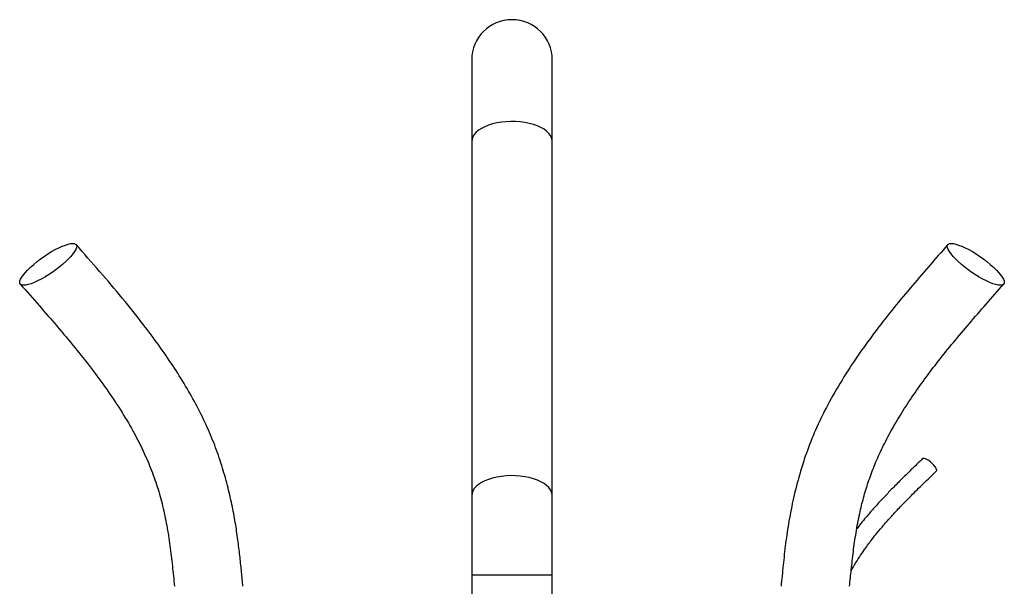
# Model space of a CAD drawing. Header units: millimetres. Extents: x 6152 to 13890, y 1323 to 18697.
# Tile 12 of 12: x 9073 to 12131, y 16937 to 18697. Entities that reach past the tile are written whole.
import ezdxf

# ---------------------------------------------------------------- set-up
doc = ezdxf.new("R2010")
doc.units = ezdxf.units.MM
doc.header["$LTSCALE"] = 5

msp = doc.modelspace()

# ---------------------------------------------------------------- linework, layer by layer
at = {"color": 7, "linetype": 'Continuous', "lineweight": 25}
for p, q in [((10476.9, 18572.4), (10476.9, 18319.4)), ((10726.9, 18319.4), (10726.9, 18572.4)), ((10476.9, 18319.4), (10476.9, 17219.4)), ((10726.9, 17219.4), (10726.9, 18319.4)), ((10476.9, 17219.4), (10476.9, 16972.4)), ((10726.9, 16972.4), (10726.9, 17219.4)), ((10476.9, 16972.4), (10476.9, 16628.9)), ((10726.9, 16628.9), (10726.9, 16972.4))]:
    msp.add_line(p, q, dxfattribs=at)
at = {"color": 8, "linetype": 'Continuous', "lineweight": 25}
msp.add_line((10726.9, 16972.4), (10476.9, 16972.4), dxfattribs=at)
at = {"color": 8, "linetype": 'Continuous', "lineweight": 25, "flags": 128}
for points in [[(10726.9, 18319.4), (10726.7, 18323), (10724.9, 18330.3), (10721.4, 18337.4), (10716.3, 18344.3), (10709.5, 18350.8), (10701.3, 18356.8), (10691.6, 18362.4), (10680.7, 18367.3), (10668.6, 18371.6), (10655.7, 18375.1), (10641.9, 18377.9), (10627.6, 18379.8), (10613, 18380.9), (10598.2, 18381.1), (10583.4, 18380.4), (10569, 18378.9), (10554.9, 18376.6), (10541.6, 18373.5), (10529, 18369.5), (10517.5, 18364.9), (10507.2, 18359.7), (10498.2, 18353.9), (10490.7, 18347.6), (10484.7, 18340.9), (10480.4, 18333.9), (10477.8, 18326.7), (10476.9, 18319.4)], [(10726.9, 17219.4), (10726.7, 17223), (10724.9, 17230.3), (10721.4, 17237.4), (10716.3, 17244.3), (10709.5, 17250.8), (10701.3, 17256.8), (10691.6, 17262.4), (10680.7, 17267.3), (10668.6, 17271.6), (10655.7, 17275.1), (10641.9, 17277.9), (10627.6, 17279.8), (10613, 17280.9), (10598.2, 17281.1), (10583.4, 17280.4), (10569, 17278.9), (10554.9, 17276.6), (10541.6, 17273.5), (10529, 17269.5), (10517.5, 17264.9), (10507.2, 17259.7), (10498.2, 17253.9), (10490.7, 17247.6), (10484.7, 17240.9), (10480.4, 17233.9), (10477.8, 17226.7), (10476.9, 17219.4)]]:
    msp.add_lwpolyline(points, dxfattribs=at)
at = {"color": 7, "linetype": 'Continuous', "lineweight": 25, "flags": 128}
for points in [[(9085.4, 17872.5), (9080.2, 17873), (9076.3, 17874.7), (9074, 17877.4), (9073.1, 17881.2), (9073.8, 17885.9), (9076, 17891.5), (9079.6, 17897.9), (9084.6, 17904.9), (9091, 17912.5), (9098.5, 17920.6), (9107.2, 17928.9), (9116.7, 17937.4), (9127.1, 17945.8), (9138, 17954.2), (9149.3, 17962.2), (9160.9, 17969.8), (9172.4, 17976.9), (9183.8, 17983.2), (9194.8, 17988.8), (9205.2, 17993.6), (9214.9, 17997.3), (9223.7, 18000), (9231.4, 18001.7), (9237.9, 18002.2), (9243.1, 18001.7), (9246.9, 18000), (9249.3, 17997.3), (9250.1, 17993.6), (9249.5, 17988.8), (9247.3, 17983.2), (9243.7, 17976.9), (9238.6, 17969.8), (9232.3, 17962.2), (9224.7, 17954.2), (9216.1, 17945.8), (9206.5, 17937.4), (9196.2, 17928.9), (9185.3, 17920.6), (9173.9, 17912.5), (9162.4, 17904.9), (9150.8, 17897.9), (9139.5, 17891.5), (9128.5, 17885.9), (9118, 17881.2), (9108.4, 17877.4), (9099.6, 17874.7), (9091.9, 17873), (9085.4, 17872.5)], [(12118.4, 17872.5), (12111.9, 17873), (12104.2, 17874.7), (12095.4, 17877.4), (12085.8, 17881.2), (12075.3, 17885.9), (12064.3, 17891.5), (12053, 17897.9), (12041.4, 17904.9), (12029.9, 17912.5), (12018.5, 17920.6), (12007.6, 17928.9), (11997.3, 17937.4), (11987.7, 17945.8), (11979.1, 17954.2), (11971.5, 17962.2), (11965.2, 17969.8), (11960.1, 17976.9), (11956.5, 17983.2), (11954.3, 17988.8), (11953.7, 17993.6), (11954.5, 17997.3), (11956.9, 18000), (11960.7, 18001.7), (11965.9, 18002.2), (11972.4, 18001.7), (11980.1, 18000), (11988.9, 17997.3), (11998.6, 17993.6), (12009, 17988.8), (12020, 17983.2), (12031.4, 17976.9), (12042.9, 17969.8), (12054.5, 17962.2), (12065.8, 17954.2), (12076.7, 17945.8), (12087.1, 17937.4), (12096.6, 17928.9), (12105.3, 17920.6), (12112.8, 17912.5), (12119.2, 17904.9), (12124.2, 17897.9), (12127.8, 17891.5), (12130, 17885.9), (12130.7, 17881.2), (12129.8, 17877.4), (12127.5, 17874.7), (12123.6, 17873), (12118.4, 17872.5)], [(11920, 17295.8), (11920.8, 17297.4), (11920.5, 17300.3), (11918.8, 17304.2), (11915.9, 17308.8), (11911.9, 17313.7), (11907, 17318.7), (11901.6, 17323.5), (11896, 17327.7), (11890.6, 17331.1), (11885.6, 17333.5), (11881.5, 17334.8), (11878.5, 17334.8), (11877.1, 17334)]]:
    msp.add_lwpolyline(points, dxfattribs=at)
at = {"color": 7, "linetype": 'Continuous', "lineweight": 25}
msp.add_arc((10601.9, 18572.4), 125, 0, 180, dxfattribs=at)
for points, knots in [([(9766.3, 16937.4), (9765, 16951.7), (9762.2, 16981.4), (9757.4, 17027.6), (9751.6, 17076.9), (9743.9, 17129.6), (9733.7, 17185.5), (9720.3, 17244.5), (9703.2, 17305.8), (9682.1, 17368.7), (9655.8, 17432.5), (9624.5, 17496.4), (9588.5, 17560.3), (9548.5, 17623.8), (9504.8, 17687.2), (9452.8, 17756.9), (9391.7, 17833), (9321.4, 17915.7), (9272.9, 17970.8), (9248.2, 17998.8)], [0, 0, 0, 0, 0.035033, 0.072491, 0.112581, 0.155605, 0.201982, 0.250951, 0.302912, 0.357304, 0.413504, 0.472423, 0.53313, 0.595601, 0.659785, 0.725638, 0.814225, 0.905508, 1, 1, 1, 1]), ([(11955.6, 17998.8), (11935.7, 17976.2), (11896.2, 17931.3), (11837.8, 17863.5), (11781.1, 17794.8), (11726.5, 17724.8), (11674.6, 17652.9), (11626.2, 17578.7), (11583.7, 17505.2), (11547.7, 17432.2), (11518.4, 17360.2), (11494.7, 17286.7), (11475.8, 17213.2), (11461.6, 17141.2), (11451.3, 17071.4), (11443.8, 17003.7), (11439.5, 16959.3), (11437.5, 16937.4)], [0, 0, 0, 0, 0.076196, 0.151526, 0.226334, 0.300852, 0.375012, 0.448769, 0.522124, 0.585998, 0.649733, 0.713092, 0.775089, 0.834707, 0.891632, 0.946533, 1, 1, 1, 1]), ([(9075, 17875.9), (9094.5, 17853.8), (9133, 17810.1), (9189.6, 17744.8), (9243.7, 17680.1), (9294.9, 17615.7), (9342.4, 17551.3), (9386, 17486.5), (9423.4, 17423.7), (9454.7, 17363.2), (9480.1, 17305.2), (9501, 17246.6), (9517.6, 17186.9), (9530.3, 17125.8), (9539.8, 17063.4), (9547.3, 17000.4), (9551.7, 16958.3), (9553.8, 16937.4)], [0, 0, 0, 0, 0.083539, 0.165335, 0.245035, 0.322416, 0.397495, 0.470398, 0.541176, 0.601146, 0.659168, 0.715671, 0.771672, 0.828111, 0.885347, 0.942859, 1, 1, 1, 1]), ([(11650, 16937.4), (11651.8, 16954.7), (11655.5, 16990.6), (11661.8, 17046.1), (11670, 17104.5), (11680.3, 17160.3), (11693.2, 17212.8), (11708.1, 17261.9), (11726.6, 17312), (11749.4, 17363.4), (11776.6, 17416.4), (11808.2, 17470.7), (11843.9, 17525.8), (11883.6, 17581.9), (11926.8, 17638.6), (11973.3, 17696.1), (12022.7, 17754.6), (12074.9, 17814.7), (12110.6, 17855.3), (12128.8, 17875.9)], [0, 0, 0, 0, 0.047224, 0.097851, 0.151326, 0.206966, 0.252002, 0.298543, 0.347116, 0.398375, 0.453635, 0.511973, 0.573267, 0.637521, 0.70488, 0.774167, 0.846574, 0.921937, 1, 1, 1, 1]), ([(11877.1, 17334), (11865, 17322.3), (11842.1, 17300.1), (11809.9, 17268.4), (11781.7, 17240), (11759, 17216.3), (11741.1, 17197), (11727.5, 17182), (11715.5, 17168.4), (11703.1, 17153.9), (11688.7, 17136.6), (11678.3, 17123.2), (11672.6, 17116)], [0, 0, 0, 0, 0.169691, 0.321543, 0.455648, 0.572014, 0.65096, 0.718838, 0.775561, 0.831763, 0.909058, 1, 1, 1, 1]), ([(11655, 16985.2), (11659.8, 16993.8), (11669.2, 17010.5), (11683.7, 17033.1), (11696.9, 17052.4), (11708.8, 17068.8), (11721.5, 17085.6), (11737.1, 17105.2), (11757.1, 17128.9), (11781.2, 17156.1), (11809.7, 17186.5), (11842.6, 17220.1), (11879.8, 17256.9), (11906.2, 17282.4), (11920, 17295.8)], [0, 0, 0, 0, 0.070974, 0.137576, 0.194142, 0.24061, 0.284808, 0.347301, 0.422866, 0.511637, 0.6137, 0.729113, 0.85791, 1, 1, 1, 1])]:
    msp.add_open_spline(points, degree=3, knots=knots, dxfattribs=at)

doc.saveas('drawing.dxf')
